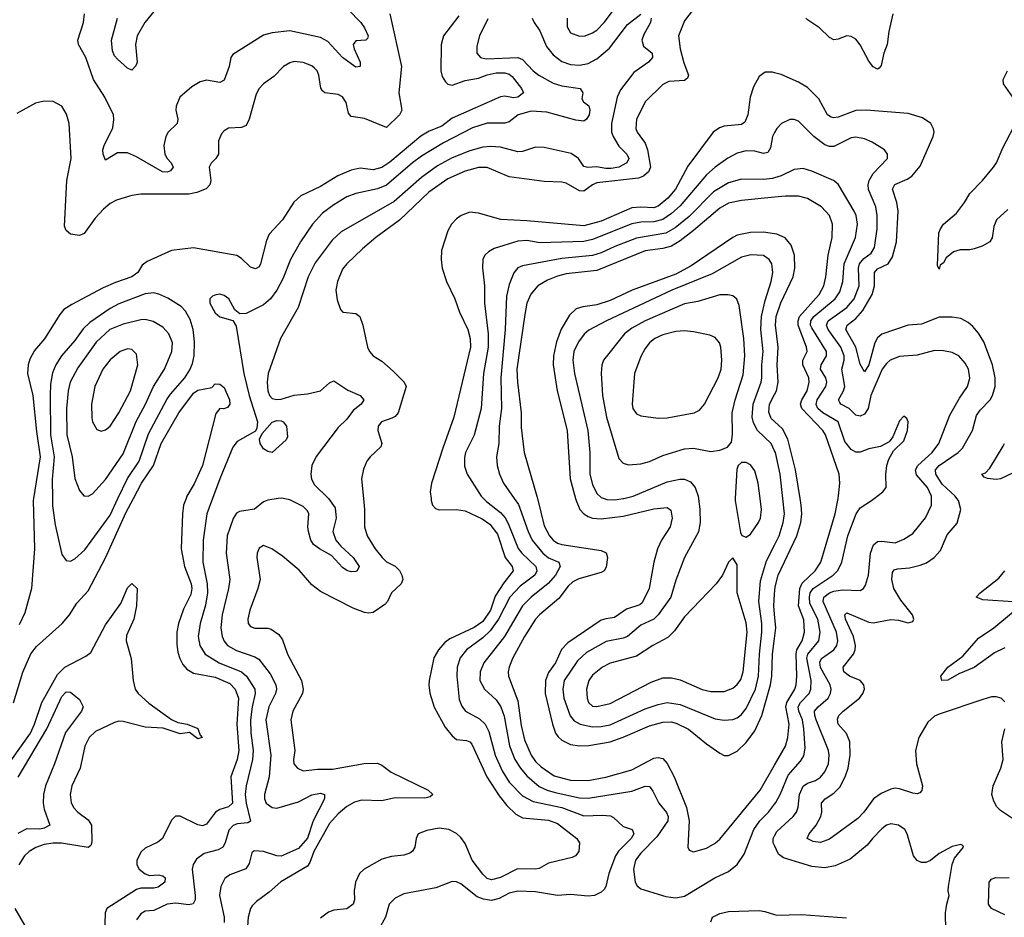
# Model space of a CAD drawing. Header units: inches. Extents: x 1682530 to 1839546, y 640742 to 791647.
# Tile 89 of 256: x 1716558 to 1721048, y 658090 to 662183. Entities that reach past the tile are written whole.
import ezdxf

# ---------------------------------------------------------------- set-up
doc = ezdxf.new("R2010")
doc.units = ezdxf.units.IN
doc.header["$MEASUREMENT"] = 0
for name, color, linetype in [('B7615', 7, 'Continuous'), ('B7616', 7, 'Continuous'), ('B7625', 7, 'Continuous'), ('B7626', 7, 'Continuous')]:
    doc.layers.add(name, color=color, linetype=linetype)

msp = doc.modelspace()

# ---------------------------------------------------------------- linework, layer by layer
at = {"layer": 'B7615', "color": 5}
for points, elevation in [([(1716530, 659068.3), (1716571.7, 659208.3), (1716608.1, 659291.9), (1716635.2, 659324.8), (1716751.2, 659430), (1716784.7, 659470), (1716818, 659522), (1716870, 659579.2), (1716950, 659729.3), (1717043.1, 659936.9), (1717076.5, 660000)], 620), ([(1716621.6, 660000), (1716620.1, 659990), (1716626, 659770), (1716612.4, 659590), (1716581.6, 659478.4), (1716555.7, 659424.3)], 620), ([(1716706.9, 660000), (1716706.9, 659966.9), (1716719.2, 659879.2), (1716750, 659744.9), (1716770, 659717), (1716790, 659714.3), (1716810, 659724.7), (1716854.6, 659765.4), (1716970, 659924.4), (1717005.8, 660000)], 640), ([(1717316.6, 660000), (1717305.1, 659970), (1717299.8, 659930), (1717293.7, 659770), (1717310.1, 659690), (1717339.7, 659610), (1717343.2, 659590), (1717338.3, 659561.7), (1717304.7, 659495.3), (1717282.7, 659430), (1717274, 659390), (1717274, 659334), (1717278.7, 659298.7), (1717288.1, 659270), (1717302.6, 659242.6), (1717320.8, 659220.8), (1717350, 659202.6), (1717450, 659185.2), (1717515.9, 659155.9), (1717541, 659130), (1717556, 659090), (1717548.1, 658970), (1717558, 658850), (1717549.4, 658810), (1717520.3, 658730), (1717528.2, 658610), (1717510, 658593.9), (1717470, 658581.3), (1717451.2, 658568.8), (1717410, 658514.7), (1717392.2, 658507.8), (1717370, 658510.9), (1717290, 658551.1), (1717268.4, 658551.6), (1717250, 658533.2), (1717208.9, 658450), (1717187.4, 658432.6), (1717130, 658405.2), (1717111.8, 658388.2), (1717092.2, 658350), (1717092, 658330), (1717102.2, 658310), (1717130, 658288.2), (1717150, 658281.3), (1717190, 658284), (1717210, 658279.7), (1717220.8, 658270), (1717219.7, 658250), (1717190, 658228), (1717170, 658223.4), (1717110, 658223.6), (1717090, 658216.7), (1716955.8, 658130), (1716947.7, 658110), (1716944.8, 658010)], 620), ([(1717436.7, 660000), (1717410.7, 659930), (1717395, 659810), (1717393.6, 659710), (1717412.1, 659610), (1717414.6, 659570), (1717406, 659514), (1717380.6, 659430), (1717372.5, 659370), (1717379.5, 659330), (1717403.8, 659290), (1717467.7, 659250), (1717570, 659208.8), (1717592, 659190), (1717630.6, 659130), (1717632.3, 659110), (1717617.4, 659050), (1717610.4, 658990), (1717611.7, 658931.7), (1717621.9, 658850), (1717620.1, 658810), (1717590.9, 658690), (1717585.7, 658650), (1717590.1, 658610), (1717610.9, 658529.1), (1717598.8, 658521.2), (1717550, 658516.3), (1717532.1, 658507.9), (1717512.3, 658487.7), (1717495.1, 658430), (1717483.8, 658410), (1717463, 658397), (1717398.5, 658381.5), (1717364.4, 658355.6), (1717349.6, 658330.4), (1717344.3, 658310), (1717358, 658190), (1717357.7, 658170), (1717348.6, 658151.4), (1717330, 658147.4), (1717270, 658153.7), (1717230.6, 658150), (1717170, 658121.7), (1717130, 658117.7), (1717110, 658105.6), (1717090, 658078.7)], 640), ([(1717737.3, 660000), (1717690, 659992.6), (1717670, 659984.7), (1717629.2, 659950.8), (1717559.8, 659940.2), (1717547, 659932.9), (1717531.7, 659908.3), (1717504.5, 659830), (1717500.1, 659750), (1717515.5, 659630), (1717510.1, 659590), (1717481.3, 659470), (1717475, 659410), (1717481.4, 659370), (1717489.7, 659349.7), (1717505.9, 659330), (1717546, 659306), (1717630, 659277.9), (1717647.7, 659267.7), (1717700, 659200), (1717726.2, 659150), (1717729.1, 659130), (1717725.1, 659110), (1717694.5, 659050), (1717681.1, 658990), (1717702.8, 658830), (1717695.8, 658730), (1717673.9, 658650), (1717673.6, 658630), (1717681.7, 658610), (1717710, 658590.2), (1717730, 658588.3), (1717830, 658617.2), (1717890, 658647.8), (1717930, 658656.3), (1717948.4, 658650), (1717947.7, 658630), (1717895.8, 658530), (1717869.8, 658450.2), (1717830, 658403.2), (1717750, 658369.4), (1717730, 658371), (1717670, 658390.5), (1717626.8, 658393.2), (1717615.8, 658384.2), (1717604.8, 658335.2), (1717589.4, 658310.6), (1717515.7, 658284.2), (1717493.4, 658266.6), (1717475.4, 658230), (1717469.5, 658190), (1717490.1, 658090), (1717490, 658066.6)], 660), ([(1718125.6, 660000), (1718130.9, 659950), (1718130.2, 659870), (1718142.5, 659830), (1718178.8, 659770), (1718210.1, 659730), (1718230.4, 659710.4), (1718270, 659690.5), (1718290, 659671.1), (1718301.2, 659650), (1718305.3, 659630), (1718296.8, 659610), (1718253.1, 659570), (1718235, 659530), (1718223, 659517), (1718170, 659480.5), (1718150, 659476.4), (1718130, 659480.3), (1718079.3, 659499.3), (1717930, 659576.4), (1717890, 659606.2), (1717833, 659672.9), (1717756.5, 659736.5), (1717708.2, 659770), (1717670, 659784.8), (1717650, 659773.7), (1717640.2, 659750), (1717638.8, 659730), (1717653.8, 659630), (1717643.8, 659590), (1717607, 659490), (1717598.9, 659450), (1717599.7, 659430), (1717610, 659416), (1717630, 659407.7), (1717689.2, 659409.2), (1717704.5, 659404.5), (1717739.6, 659379.6), (1717755.8, 659355.8), (1717779.4, 659290), (1717843.5, 659170), (1717850.8, 659130), (1717846.9, 659110), (1717803.7, 659030), (1717794.8, 658990), (1717812.9, 658850), (1717806.1, 658810), (1717808, 658790), (1717824, 658770), (1717850, 658757.5), (1717915.2, 658764.8), (1717985.1, 658765.1), (1718128.7, 658791.3), (1718190, 658793), (1718210, 658784.2), (1718252.1, 658752.1), (1718420.3, 658670), (1718442.6, 658650), (1718430, 658639.1), (1718406, 658634), (1718270, 658634.7), (1718210, 658620.6), (1718115.9, 658624.1), (1718085.3, 658614.7), (1718050, 658594.9), (1718010, 658562.3), (1717970, 658517.5), (1717899.7, 658390), (1717880.7, 658339.3), (1717870, 658323), (1717748.8, 658251.2), (1717695.5, 658204.5), (1717637.3, 658162.7), (1717618, 658142), (1717610, 658129.6), (1717599.2, 658090), (1717596.8, 658050)], 680), ([(1717965.7, 660000), (1717996.5, 659956.5), (1718001.2, 659910), (1717986.6, 659850), (1717999.5, 659810), (1718022.5, 659782.5), (1718079.2, 659730), (1718105.7, 659690), (1718097.1, 659670), (1718090, 659666.2), (1718070, 659664.8), (1718050, 659670.8), (1718030, 659685.2), (1717980, 659740), (1717924.8, 659770), (1717898.1, 659790), (1717886, 659810), (1717875.1, 659850), (1717872.5, 659870), (1717876.7, 659930), (1717870, 659943.9), (1717850, 659963.7), (1717790, 659993.4), (1717759.3, 660000)], 660), ([(1718433.8, 660000), (1718435, 659990), (1718440.2, 659970), (1718453.9, 659953.9), (1718470, 659948.6), (1718549.9, 659950.1), (1718590, 659942.9), (1718666.6, 659906.6), (1718702.2, 659882.2), (1718737, 659837), (1718771.2, 659731.2), (1718803.9, 659690), (1718807.6, 659670), (1718765, 659615), (1718726.3, 659553.7), (1718704.5, 659490), (1718670, 659438.7), (1718630, 659411.9), (1718519.9, 659360.1), (1718497.2, 659342.8), (1718467.1, 659310), (1718447.1, 659272.9), (1718425.9, 659170), (1718423.2, 659150), (1718428.2, 659111.8), (1718448, 659048), (1718497.4, 658957.4), (1718530, 658917), (1718550, 658901.3), (1718595.5, 658895.5), (1718610, 658890.1), (1718619.1, 658879.1), (1718688.8, 658730), (1718744.3, 658644.3), (1718779.9, 658599.9), (1718820.9, 658560.9), (1718850, 658544), (1718970, 658533.6), (1719010, 658518.4), (1719099, 658450), (1719110.3, 658430), (1719107, 658390), (1719092.7, 658370), (1719077.1, 658362.9), (1718970, 658336.8), (1718926.8, 658313.2), (1718910, 658309), (1718828.3, 658311.7), (1718750, 658272), (1718710, 658261.1), (1718690, 658266.7), (1718670, 658286), (1718621.8, 658350), (1718590, 658427.2), (1718570, 658454.6), (1718550, 658471.6), (1718515.1, 658490), (1718470, 658495.8), (1718413.9, 658486.1), (1718375.3, 658470), (1718365.2, 658450), (1718359.7, 658410), (1718348.6, 658391.4), (1718336.8, 658383.2), (1718310, 658373.8), (1718252.8, 658367.2), (1718210, 658355.6), (1718128.5, 658310), (1718107.7, 658290), (1718089.5, 658250.5), (1718083.2, 658210), (1718085.2, 658170), (1718079.1, 658150), (1718050, 658129.1), (1717990, 658121.8), (1717966.8, 658113.2), (1717930, 658085.6)], 720), ([(1718672.9, 660000), (1718686.3, 659986.3), (1718750, 659936.6), (1718771.4, 659911.4), (1718785.7, 659885.7), (1718831.4, 659771.4), (1718847.7, 659750), (1718911, 659690), (1718916.6, 659670), (1718907.7, 659650), (1718839.4, 659600.6), (1718792.6, 659550), (1718741.4, 659450), (1718703.8, 659396.2), (1718670, 659363.8), (1718595.9, 659310), (1718566.3, 659273.7), (1718552.8, 659230), (1718550.6, 659190), (1718562.6, 659082.6), (1718573.5, 659053.5), (1718590.6, 659030.6), (1718654.6, 658994.6), (1718679.8, 658970), (1718696.6, 658936.6), (1718726.8, 658830), (1718757.6, 658757.6), (1718790, 658706.9), (1718850, 658644.2), (1718898.8, 658618.8), (1719030, 658590.4), (1719130, 658552.5), (1719216, 658555.9), (1719252.1, 658552.1), (1719265.3, 658545.3), (1719310, 658504.4), (1719350.6, 658490), (1719358.5, 658470), (1719346.3, 658450), (1719288.4, 658391.6), (1719274.6, 658370), (1719243.7, 658290), (1719230.2, 658229.8), (1719222.6, 658217.4), (1719210, 658204.4), (1719178.8, 658190), (1719150, 658186.3), (1719070, 658193.3), (1719010, 658188.9), (1718910, 658206.7), (1718830, 658209.9), (1718790, 658199.6), (1718744.7, 658175.3), (1718710, 658166.2), (1718672.6, 658172.6), (1718644, 658184), (1718570, 658242), (1718550, 658252), (1718530, 658253.7), (1718455.9, 658224.1), (1718310, 658196.8), (1718270, 658177.6), (1718242.4, 658150), (1718226, 658090), (1718202.8, 658050)], 740), ([(1718813.3, 660000), (1718832.5, 659972.5), (1718876.2, 659850), (1718894.9, 659810), (1718943.4, 659750), (1718970, 659729.2), (1719016.2, 659710), (1719023.2, 659690), (1719000.8, 659650), (1718968.2, 659611.8), (1718890, 659549.9), (1718850, 659509.9), (1718768.2, 659370), (1718673.8, 659250), (1718657, 659210), (1718656.8, 659170), (1718677.4, 659130), (1718730, 659080.9), (1718752.2, 659050), (1718767.6, 659007.6), (1718791.9, 658871.9), (1718816.5, 658810), (1718841.3, 658770), (1718870, 658735.1), (1718927.1, 658687.1), (1718962.6, 658670), (1718999.3, 658659.3), (1719110, 658635.5), (1719150, 658632.9), (1719350, 658664.5), (1719410, 658688.6), (1719430, 658686.9), (1719445.8, 658665.8), (1719472, 658610), (1719507.2, 658567.2), (1719514.7, 658550), (1719513.6, 658530), (1719463.8, 658456.2), (1719390, 658381.8), (1719366.6, 658350), (1719357.4, 658310), (1719364.1, 658250), (1719373.6, 658233.6), (1719390, 658219.3), (1719504.7, 658184.7), (1719550, 658178.9), (1719590, 658185.9), (1719728.2, 658270), (1719790, 658298.5), (1719829.4, 658330.6), (1719861.7, 658378.3), (1719905.7, 658490), (1719932.7, 658530), (1719973.1, 658570), (1720000, 658606.3)], 760), ([(1718919.1, 660000), (1718919.3, 659999.3), (1718950, 659875.3), (1718973.3, 659830), (1718990, 659810.1), (1719010, 659796.4), (1719030, 659789.3), (1719210, 659762.5), (1719232.4, 659752.4), (1719239, 659730), (1719232.8, 659687.2), (1719223.2, 659670), (1719210, 659662.3), (1719107.1, 659632.9), (1719080.4, 659619.6), (1719059.7, 659600.3), (1719015.8, 659544.2), (1718928.4, 659470), (1718910, 659449.1), (1718859.9, 659370), (1718805.5, 659270), (1718789.5, 659230), (1718785.1, 659210), (1718787, 659190), (1718830, 659077.4), (1718844.8, 658964.8), (1718859.4, 658899.4), (1718889.5, 658829.5), (1718910, 658800.9), (1718935.6, 658775.6), (1718995.2, 658735.2), (1719070, 658715.5), (1719150, 658713.3), (1719231.3, 658728.7), (1719350, 658762.5), (1719450, 658815.3), (1719470, 658818.7), (1719490, 658814.1), (1719510, 658791.9), (1719541.8, 658730), (1719598.7, 658590), (1719610.1, 658530), (1719604.4, 658410), (1719610, 658396.3), (1719630, 658388.9), (1719690, 658405), (1719730, 658428.4), (1719750, 658446), (1719934, 658670), (1720000, 658784.3)], 780), ([(1719092.4, 660000), (1719095.1, 659990), (1719112.9, 659950), (1719130, 659930.1), (1719150, 659917.8), (1719170, 659909.7), (1719210, 659906.4), (1719310, 659919), (1719450, 659952.5), (1719510, 659959.4), (1719526.9, 659946.9), (1719533.5, 659910), (1719523.5, 659870), (1719484.8, 659810), (1719466.1, 659770), (1719449.5, 659710), (1719427.8, 659590), (1719396.4, 659523.6), (1719385.9, 659514.1), (1719324.9, 659495.1), (1719270, 659456.9), (1719230, 659451.6), (1719210, 659444.2), (1719057.7, 659342.3), (1719028.3, 659311.7), (1719000.8, 659250), (1718970, 659206.8), (1718955.4, 659170), (1718954.4, 659110), (1718987.7, 658970), (1719001.5, 658930), (1719012.7, 658912.7), (1719030, 658897.5), (1719070, 658878.2), (1719110, 658872), (1719153.3, 658873.3), (1719250, 658890.5), (1719309.1, 658910.9), (1719430, 658962.9), (1719490, 658979.9), (1719530, 658981.7), (1719554.4, 658974.4), (1719607.4, 658947.4), (1719690, 658880.5), (1719750, 658838.9), (1719770, 658828.5), (1719790, 658827.8), (1719830, 658847.8), (1719870, 658887.2), (1719910, 658940.6), (1719941.8, 659010), (1719981, 659150), (1719987.6, 659190), (1719991.2, 659290), (1720000, 659360.6)], 820), ([(1719653, 660000), (1719659.8, 659950), (1719661.3, 659890), (1719653, 659847), (1719589.4, 659730), (1719550, 659627.6), (1719527.2, 659550), (1719469, 659470), (1719450, 659449.4), (1719390, 659422.2), (1719329.4, 659370.6), (1719310, 659362.8), (1719231.9, 659348.1), (1719142.6, 659297.4), (1719100.8, 659259.2), (1719041.3, 659170), (1719034.4, 659130), (1719039.4, 659090), (1719068.3, 659008.3), (1719085.6, 658985.6), (1719113.7, 658970), (1719170, 658959), (1719210, 658959.9), (1719250, 658967.4), (1719410, 659040.3), (1719470, 659060.8), (1719510, 659069.1), (1719570, 659061.1), (1719730, 658994.4), (1719770, 658989.5), (1719810, 658991.6), (1719830, 658999.3), (1719847.1, 659012.9), (1719870, 659041.5), (1719912.6, 659130), (1719926.7, 659190), (1719931.1, 659290), (1719942.8, 659390), (1719942.5, 659430), (1719928.4, 659530), (1719935.6, 659624.4), (1719964.1, 659715.9), (1720000, 659787.3)], 840), ([(1719223.1, 660000), (1719235.6, 659995.6), (1719270, 659993.7), (1719310, 659999.1), (1719313.5, 660000)], 840), ([(1719820.7, 660000), (1719820.2, 659990), (1719844.8, 659844.8), (1719850.5, 659830.5), (1719870, 659823), (1719890, 659836.4), (1719926.4, 659890), (1719935.4, 659910), (1719941.1, 659950), (1719934.5, 660000)], 860), ([(1716517.1, 658802.9), (1716607.6, 658930), (1716626.1, 658970), (1716659.4, 659070), (1716730, 659196.6), (1716764.5, 659230), (1716859.8, 659280.2), (1716882.9, 659297.1), (1716950, 659424.2), (1717019.5, 659520.5), (1717050, 659592.7), (1717070, 659612.2), (1717094.4, 659590), (1717090.8, 659510.8), (1717078.5, 659450), (1717045.4, 659374.6), (1717044.2, 659350), (1717066.7, 659270), (1717075.6, 659170), (1717085, 659130), (1717098.7, 659110), (1717146.6, 659066.6), (1717250, 658992.1), (1717278.6, 658978.6), (1717322, 658970), (1717370, 658950.4), (1717380.7, 658920.7), (1717390.4, 658910), (1717370, 658904), (1717332.9, 658932.9), (1717290, 658927.3), (1717212.5, 658952.5), (1717130, 658957.2), (1717030, 658983.4), (1717010, 658984.4), (1716990, 658979), (1716903.1, 658936.9), (1716875.4, 658910), (1716854.8, 658870), (1716833.1, 658770), (1716796.1, 658690), (1716788.8, 658650), (1716793.4, 658613.4), (1716803.8, 658590), (1716822.4, 658570), (1716870, 658535.2), (1716885.4, 658510), (1716887.1, 658432.9), (1716882.6, 658417.4), (1716870, 658409), (1716747.9, 658427.9), (1716710, 658428.5), (1716670, 658421.6), (1716631.5, 658408.5), (1716601, 658390), (1716580.1, 658370), (1716554.5, 658330)], 580), ([(1720000, 659471.9), (1719996.2, 659510), (1720000, 659563.8)], 820), ([(1716551.5, 658728.5), (1716681.9, 658950), (1716750, 659096.1), (1716770, 659117.8), (1716790, 659116.3), (1716830, 659083.8), (1716847.2, 659050), (1716839.6, 659030), (1716766.8, 658933.2), (1716716.4, 658790), (1716675, 658690), (1716666.6, 658650), (1716665.1, 658610), (1716670, 658582.4), (1716694.7, 658510), (1716670, 658496.3), (1716650, 658492.1), (1716590, 658493.6), (1716550, 658472.1)], 560), ([(1720000, 658417.1), (1719993.9, 658430), (1719993.7, 658450), (1720000, 658462.1)], 740), ([(1716535.3, 658130), (1716607.5, 658007.5)], 580), ([(1719709.6, 658070), (1719717, 658090), (1719750, 658107.2), (1719790, 658115.8), (1719930, 658120.3), (1719956.5, 658116.5), (1720000, 658102.6)], 740)]:
    msp.add_lwpolyline(points, dxfattribs=dict(at, elevation=elevation))
at = {"layer": 'B7615', "color": 5, "elevation": 860}
msp.add_lwpolyline([(1719810, 659728.7), (1719790, 659709), (1719762.4, 659650), (1719734.4, 659610), (1719590, 659460.7), (1719543.2, 659396.8), (1719513.5, 659366.5), (1719445.2, 659330), (1719370, 659280.9), (1719250, 659249.1), (1719214.9, 659230), (1719170, 659194.8), (1719153.4, 659170), (1719142.3, 659130), (1719145.1, 659090), (1719151.4, 659070), (1719170, 659053.4), (1719190, 659051), (1719250, 659064.8), (1719437.8, 659162.2), (1719490, 659181.9), (1719530, 659181.9), (1719570, 659172.1), (1719670, 659128.3), (1719710, 659119.5), (1719770, 659120.1), (1719810, 659135.1), (1719830, 659151), (1719845.6, 659174.4), (1719857.4, 659210), (1719875.3, 659390), (1719870, 659433.3), (1719829.7, 659570.3), (1719830, 659698)], close=True, dxfattribs=at)
at = {"layer": 'B7616', "color": 5}
for points, elevation in [([(1719054.8, 662190), (1719053.9, 662150), (1719070, 662122.6), (1719110, 662108.7), (1719136, 662110), (1719170, 662122.5), (1719190, 662136), (1719222.6, 662170), (1719312.3, 662290)], 680), ([(1719643.9, 662250), (1719590, 662177.7), (1719562.6, 662110), (1719570.1, 662050), (1719586.6, 661986.6), (1719608.2, 661930), (1719603.5, 661916.5), (1719590, 661906.4), (1719518, 661902), (1719490, 661887.8), (1719411, 661810), (1719371.3, 661730), (1719367.6, 661687.6), (1719374.1, 661670), (1719410, 661620.2), (1719420.5, 661590), (1719434.7, 661510), (1719425, 661490), (1719403, 661470), (1719379.5, 661460.5), (1719190, 661439.4), (1719169.5, 661430.4), (1719130, 661401.3), (1719110, 661402.7), (1719050, 661437.6), (1719030, 661441.9), (1718950, 661444.9), (1718790, 661467.1), (1718690, 661509.3), (1718650, 661508.4), (1718590, 661492.8), (1718510, 661457.3), (1718422.9, 661397.1), (1718290, 661268.8), (1718181.7, 661190), (1718121.4, 661138.6), (1718049.2, 661070), (1718030, 661045.1), (1718006.4, 660990), (1717999.2, 660950), (1718005.6, 660905.6), (1718021.2, 660861.2), (1718031.3, 660850), (1718090, 660843.7), (1718109.1, 660829.1), (1718122.4, 660790), (1718144.4, 660690), (1718153.4, 660670), (1718170.2, 660650.2), (1718210, 660626.3), (1718261.1, 660581.1), (1718311.5, 660530), (1718320.6, 660510), (1718284, 660390), (1718270, 660374.2), (1718254.7, 660365.3), (1718207.4, 660350), (1718192.6, 660330), (1718191.3, 660310), (1718209, 660250), (1718204.8, 660235.2), (1718155.8, 660190), (1718141.3, 660170), (1718126, 660134), (1718116, 660090), (1718125.6, 660000)], 680), ([(1718245.7, 662210), (1718299.4, 661970), (1718286.3, 661850), (1718300.8, 661770), (1718290.6, 661750), (1718230, 661690.8), (1718130, 661733.1), (1718070, 661741.4), (1718056.9, 661756.9), (1718046.1, 661806.1), (1718030, 661831.1), (1718010, 661842.4), (1717950, 661849.7), (1717938.4, 661858.4), (1717930.6, 661870.6), (1717922, 661930), (1717913.8, 661950), (1717902.7, 661962.7), (1717890, 661972.8), (1717850, 661987.8), (1717810, 661991.8), (1717790, 661986.6), (1717760.3, 661970), (1717716.1, 661923.9), (1717670, 661891.1), (1717650.2, 661869.8), (1717636.7, 661843.3), (1717604.6, 661730), (1717590, 661700.4), (1717570, 661690.8), (1717510, 661688.5), (1717490, 661676.4), (1717477.8, 661662.2), (1717465.2, 661630), (1717463.8, 661570), (1717452.6, 661550), (1717431, 661529), (1717422.2, 661510), (1717429.4, 661450), (1717425.4, 661430), (1717408.7, 661411.3), (1717365.6, 661394.4), (1717330, 661388.2), (1717110, 661387.3), (1717070, 661380.7), (1717000.1, 661359.9), (1716970, 661344.2), (1716940.7, 661319.3), (1716902.3, 661277.7), (1716852.5, 661207.5), (1716830, 661198.5), (1716790, 661204.8), (1716770, 661221.1), (1716761.7, 661241.7), (1716773, 661450), (1716792.3, 661550), (1716784.1, 661710), (1716771.6, 661751.6), (1716750, 661789.5), (1716710, 661809.7), (1716670, 661812.1), (1716630, 661802.2), (1716544.3, 661755.7)], 580), ([(1718559.7, 662200.3), (1718491, 662110), (1718479.8, 662070), (1718478.6, 661950), (1718484.6, 661924.6), (1718499.3, 661899.3), (1718510, 661888.6), (1718530, 661884.6), (1718590, 661905.7), (1718650, 661917), (1718690, 661931.6), (1718730, 661940.2), (1718770, 661941.5), (1718790, 661935.4), (1718804.1, 661924.1), (1718846, 661870), (1718854.7, 661850), (1718829.4, 661829.4), (1718810, 661826.4), (1718770, 661834), (1718750, 661832), (1718530, 661733.7), (1718483.1, 661696.9), (1718425.3, 661674.7), (1718387.4, 661652.6), (1718246.2, 661533.8), (1718210, 661508.7), (1718170, 661498.7), (1718110, 661506.3), (1718070, 661496.9), (1718009, 661471), (1717930, 661422.4), (1717840.1, 661379.9), (1717808.3, 661351.7), (1717756.9, 661270), (1717695.5, 661204.5), (1717683.9, 661176.1), (1717656.8, 661070), (1717650, 661056.3), (1717633.3, 661046.7), (1717610, 661054.8), (1717570, 661093.5), (1717548, 661108), (1717350, 661143.2), (1717250, 661131.2), (1717139.6, 661080.4), (1717116.7, 661063.3), (1717096, 661030), (1717068.8, 661010), (1716994.7, 660985.3), (1716939, 660961), (1716795.4, 660884.6), (1716759.1, 660860.9), (1716740.5, 660839.5), (1716671.5, 660728.5), (1716624.9, 660675.1), (1716604.7, 660635.3), (1716596.8, 660610), (1716594.3, 660570), (1716618.5, 660470), (1716634.4, 660305.6), (1716650.7, 660190), (1716621.6, 660000)], 620), ([(1718055.5, 662230), (1718112.8, 662170), (1718130, 662146.4), (1718146.7, 662110), (1718143.4, 662096.6), (1718136, 662090), (1718090, 662086), (1718079.3, 662070), (1718083.1, 662050), (1718110.3, 661990), (1718110, 661969.2), (1718090, 661966.6), (1718070, 661981.1), (1718030, 662011.1), (1717963, 662083), (1717930, 662101.7), (1717790, 662132.2), (1717710, 662123.6), (1717670, 662112.2), (1717530, 662024.8), (1717521, 662010), (1717512.8, 661970), (1717490, 661907.8), (1717470, 661896), (1717410, 661906.9), (1717380.2, 661899.8), (1717343.4, 661876.6), (1717288.9, 661830), (1717271.3, 661788.7), (1717270.2, 661770), (1717279.7, 661730), (1717275.3, 661710), (1717235, 661670), (1717223.8, 661650), (1717215, 661610), (1717219.3, 661570), (1717230.1, 661550.1), (1717249, 661530), (1717257.6, 661510), (1717246.3, 661493.7), (1717230, 661488.2), (1717209.7, 661490), (1717090, 661557.6), (1717050, 661575.3), (1717004.6, 661575.4), (1716950, 661542), (1716938, 661570), (1716937.7, 661590), (1716942.7, 661610), (1716982.9, 661690), (1716988, 661728), (1716985.3, 661750), (1716945.7, 661830), (1716894.2, 661910), (1716859.4, 662010), (1716826.4, 662070), (1716823.1, 662090), (1716848.7, 662170), (1716853.5, 662210)], 560), ([(1717170, 662220.8), (1717129.3, 662170), (1717093.5, 662110), (1717086, 662070), (1717093.1, 661990), (1717087.3, 661972.7), (1717070, 661953.3), (1717050, 661962.4), (1717003.5, 662003.5), (1716990, 662017.6), (1716980.8, 662040.8), (1716976.1, 662090), (1717004.2, 662190)], 540), ([(1718894.6, 662190), (1718903.7, 662170), (1718930, 662132.7), (1718960.8, 662060.8), (1718990, 662023.2), (1719030, 661991.8), (1719070, 661978.3), (1719110, 661975), (1719150, 661982.9), (1719190, 662005.3), (1719247.1, 662052.9), (1719330, 662160.8), (1719390, 662208.4)], 660), ([(1718693.2, 662186.8), (1718654.8, 662110), (1718642.4, 662062.4), (1718643.2, 662030), (1718659.3, 662010), (1718684.5, 662004.5), (1718830, 662011.3), (1718850, 662001.2), (1718899.1, 661950), (1718925.1, 661930), (1718990, 661894), (1719030, 661880.8), (1719114, 661870), (1719126, 661850), (1719122, 661822), (1719129, 661809), (1719153.4, 661790), (1719158, 661770), (1719154.9, 661750), (1719143, 661730), (1719130, 661720.5), (1719094.3, 661725.7), (1718961.8, 661761.8), (1718890, 661765.4), (1718831.5, 661750), (1718790, 661717.7), (1718770, 661711), (1718690, 661710.9), (1718622.4, 661690), (1718490, 661622.2), (1718390, 661560.1), (1718349.2, 661530.8), (1718230, 661428.9), (1718190, 661411.3), (1718090, 661390.5), (1718050, 661375.2), (1717990, 661338.4), (1717939.4, 661300.6), (1717893.5, 661250), (1717838.1, 661170), (1717793.2, 661090), (1717758.1, 661001.9), (1717730.1, 660950), (1717702.3, 660910), (1717670, 660882.6), (1717590, 660844), (1717562.5, 660842.5), (1717539.5, 660859.5), (1717511.5, 660910), (1717490, 660926), (1717470, 660931.1), (1717452.1, 660927.9), (1717437.1, 660922.9), (1717424.9, 660910), (1717424.4, 660890), (1717450, 660846.4), (1717470, 660828.7), (1717530, 660811.3), (1717545.7, 660785.7), (1717579.6, 660570), (1717604.8, 660470), (1717642.4, 660350), (1717639.5, 660320.5), (1717633.6, 660306.4), (1717550, 660259.8), (1717530, 660234), (1717470.1, 660090), (1717436.7, 660000)], 640), ([(1719438, 662190), (1719435, 662170), (1719403.7, 662116.3), (1719395, 662090), (1719402.1, 662062.1), (1719441.3, 662030), (1719443.1, 662010), (1719426, 661990), (1719358.4, 661941.6), (1719297.2, 661862.8), (1719281.7, 661830), (1719256.9, 661710), (1719256.5, 661670), (1719263.7, 661650), (1719290, 661606.7), (1719326.4, 661570), (1719335.1, 661550), (1719327, 661530), (1719290, 661510.8), (1719255.5, 661504.5), (1719230, 661504.4), (1719187.6, 661512.4), (1719148.8, 661508.8), (1719130, 661513.6), (1719106, 661550), (1719072.7, 661572.7), (1718950, 661600.8), (1718910, 661602.2), (1718850, 661582.7), (1718830, 661580.6), (1718750, 661601.9), (1718704.7, 661604.7), (1718670, 661601.3), (1718610, 661585.1), (1718530, 661552.5), (1718463.8, 661516.2), (1718390, 661462.9), (1718265.3, 661354.7), (1718023.8, 661216.2), (1717982.7, 661177.3), (1717905.6, 661074.4), (1717874.1, 661010), (1717827.2, 660870), (1717747.2, 660730), (1717690.8, 660569.2), (1717686.8, 660530), (1717690.1, 660490.1), (1717697.7, 660470), (1717710, 660455.9), (1717730, 660450.9), (1717750, 660453.1), (1717810, 660470.2), (1717870, 660477.3), (1717930, 660491.3), (1717970, 660527.4), (1717990, 660536), (1718053.8, 660493.8), (1718110.3, 660470), (1718127.7, 660450), (1718114.4, 660430), (1718078.9, 660401.1), (1718050, 660361.6), (1718010, 660323.2), (1717910, 660190.5), (1717889.4, 660150), (1717885.2, 660110), (1717888.4, 660088.4), (1717901.8, 660061.8), (1717963.3, 660003.3), (1717965.7, 660000)], 660), ([(1720000, 661941.1), (1719990, 661943.9), (1719956.7, 661943.3), (1719930, 661923.6), (1719903.6, 661876.4), (1719889.3, 661830), (1719878, 661750), (1719864.8, 661715.2), (1719850, 661704.5), (1719770, 661697.3), (1719748.8, 661690), (1719720.8, 661670), (1719604.2, 661515.8), (1719548.8, 661410), (1719513.4, 661370), (1719470, 661333.1), (1719450, 661325.6), (1719390, 661328.6), (1719350, 661324.7), (1719210, 661264.5), (1719130, 661243.3), (1718870, 661266.4), (1718751.3, 661271.3), (1718650, 661301.4), (1718610, 661305.5), (1718571.5, 661290), (1718550, 661275.4), (1718526.4, 661250), (1718510, 661219.7), (1718480.9, 661130), (1718479.7, 661090), (1718484.7, 661050), (1718504.1, 660990), (1718542.3, 660910), (1718563.2, 660850), (1718602.2, 660770), (1718612.4, 660730), (1718613.2, 660690), (1718537.7, 660370), (1718486.9, 660230), (1718436, 660070), (1718430.2, 660030), (1718433.8, 660000)], 720), ([(1720000, 661668.1), (1719990.2, 661650), (1719981.9, 661598.1), (1719970, 661578), (1719950, 661573.2), (1719910, 661584.2), (1719870, 661584.9), (1719830, 661574.1), (1719787.7, 661552.3), (1719730, 661511.1), (1719690, 661475.5), (1719570, 661334.9), (1719530, 661298.8), (1719490, 661272.2), (1719450, 661261.8), (1719390, 661260.5), (1719350, 661251.8), (1719170, 661180.5), (1719130, 661171.7), (1718930, 661166.1), (1718870, 661175.6), (1718830, 661173), (1718720.8, 661139.2), (1718695, 661125), (1718679.5, 661110), (1718670.2, 661089.8), (1718668.1, 661051.9), (1718676.8, 660970), (1718677.8, 660890), (1718693.8, 660750), (1718693.6, 660690), (1718672.6, 660570), (1718661.5, 660410), (1718630.9, 660289.1), (1718591.4, 660210), (1718586.3, 660186.3), (1718586.8, 660146.8), (1718598.2, 660110), (1718663, 660010), (1718672.9, 660000)], 740), ([(1720000, 661461.8), (1719990, 661459), (1719950, 661454.4), (1719850, 661455.8), (1719790, 661438.8), (1719722.2, 661397.8), (1719610, 661285.3), (1719546.2, 661233.8), (1719504.2, 661210), (1719370, 661186.5), (1719271.4, 661148.6), (1719210, 661119.6), (1719170, 661107.1), (1719030, 661094.5), (1718850, 661061.4), (1718829.1, 661050.9), (1718811.2, 661028.8), (1718790, 660975.6), (1718777.7, 660922.3), (1718771.7, 660770), (1718751.2, 660550), (1718755.1, 660410), (1718743.6, 660330), (1718742.2, 660250), (1718732.9, 660190), (1718734.8, 660150), (1718746, 660110), (1718764.6, 660070), (1718813.3, 660000)], 760), ([(1720000, 661373.1), (1719850, 661358.3), (1719790, 661345.8), (1719750, 661324.3), (1719630, 661221.1), (1719570, 661174.7), (1719529.8, 661150.2), (1719490, 661139.1), (1719410, 661128.7), (1719190, 661038.8), (1719050, 661023.6), (1719010, 661013.8), (1718964.4, 660995.6), (1718920.9, 660970), (1718889, 660931), (1718871.2, 660890), (1718860.8, 660839.2), (1718825.6, 660590), (1718827.4, 660530), (1718843.9, 660390), (1718844.1, 660324.1), (1718858.6, 660210), (1718919.1, 660000)], 780), ([(1720000, 661206.8), (1719950, 661213.6), (1719890, 661213.3), (1719830, 661199.9), (1719809.4, 661190), (1719619.3, 661060.7), (1719550, 661022.6), (1719350.9, 660949.1), (1719250, 660901.9), (1719190, 660882.8), (1719125.5, 660874.5), (1719096.1, 660863.9), (1719064.5, 660835.5), (1719027.4, 660772.6), (1719005.7, 660714.3), (1718991.4, 660650), (1718991, 660610), (1719008.3, 660490), (1719054.9, 660310), (1719068.4, 660090), (1719092.4, 660000)], 820), ([(1720000, 660217.6), (1719984.3, 660250), (1719922.5, 660310), (1719904.5, 660344.5), (1719897.6, 660370), (1719902.2, 660430), (1719938.8, 660530), (1719941.4, 660550), (1719941.8, 660610), (1719948.4, 660670), (1719938, 660770), (1719940.3, 660830), (1719957.4, 660902.6), (1719984.9, 660990), (1719991.6, 661030), (1719988, 661070), (1719976.1, 661090), (1719950, 661107.1), (1719891.2, 661111.2), (1719850, 661100.2), (1719715.9, 661024.1), (1719531.8, 660950), (1719234.2, 660810), (1719153.4, 660766.6), (1719131.2, 660748.8), (1719105.4, 660714.6), (1719085, 660670), (1719080.3, 660630), (1719087.7, 660570), (1719148.6, 660310), (1719158, 660210), (1719157.9, 660110), (1719170, 660063.1), (1719190, 660022.2), (1719210, 660004.6), (1719223.1, 660000)], 840), ([(1717005.8, 660000), (1717048.9, 660091.1), (1717102.2, 660170), (1717146, 660294), (1717229, 660451), (1717244.9, 660475.1), (1717311.1, 660550), (1717333.9, 660586.1), (1717345.4, 660614.6), (1717353.4, 660650), (1717354.8, 660714.8), (1717349, 660770), (1717335.5, 660815.5), (1717313.4, 660853.3), (1717294.7, 660874.7), (1717233.1, 660913.1), (1717192.2, 660932.2), (1717170, 660936.9), (1717130, 660933.6), (1717010, 660886.9), (1716970, 660866.4), (1716878.3, 660801.7), (1716847, 660773), (1716810, 660720.2), (1716748.9, 660650), (1716722.7, 660610), (1716707.5, 660572.5), (1716698.7, 660521.3), (1716696.4, 660470), (1716698.3, 660290), (1716715.5, 660190), (1716706.8, 660086.8), (1716706.9, 660000)], 640), ([(1717076.5, 660000), (1717113.7, 660070), (1717168.7, 660150), (1717202.6, 660250), (1717283.3, 660390), (1717350, 660480.5), (1717370, 660494.4), (1717433.8, 660506.2), (1717450, 660522.8), (1717470, 660520.4), (1717490, 660506), (1717514, 660450), (1717516.2, 660430), (1717505.5, 660414.5), (1717488.5, 660408.5), (1717470, 660409.6), (1717452.7, 660387.3), (1717391.6, 660150), (1717353.6, 660066.4), (1717320.4, 660010), (1717316.6, 660000)], 620), ([(1720000, 660350.2), (1719984.4, 660364.4), (1719973.5, 660393.5), (1719977.3, 660430), (1720000, 660473.9)], 820), ([(1719934.5, 660000), (1719925.3, 660070), (1719910, 660126.6), (1719890, 660153), (1719870, 660163.6), (1719850, 660164.5), (1719833.4, 660150), (1719827.7, 660132.3), (1719820.7, 660000)], 860), ([(1719313.5, 660000), (1719354.8, 660010), (1719510, 660076.2), (1719567.9, 660087.9), (1719590, 660088.1), (1719616.2, 660076.2), (1719638.2, 660050), (1719651.7, 660010), (1719653, 660000)], 840), ([(1717759.3, 660000), (1717750, 660002), (1717737.3, 660000)], 660)]:
    msp.add_lwpolyline(points, dxfattribs=dict(at, elevation=elevation))
for points, elevation in [([(1719789, 660929), (1719750, 660928.3), (1719650, 660897.6), (1719590, 660886.9), (1719409.8, 660810.2), (1719350, 660776.1), (1719316.1, 660750), (1719220.3, 660630), (1719212.6, 660607.4), (1719208.7, 660571.3), (1719215.3, 660470), (1719233.2, 660370), (1719290, 660182), (1719310, 660160.3), (1719333.9, 660153.9), (1719390, 660157.1), (1719430, 660168.7), (1719490, 660196.3), (1719590, 660226.7), (1719630, 660228.7), (1719710, 660214), (1719750, 660219.6), (1719786.2, 660233.8), (1719803.9, 660256.1), (1719809, 660291), (1719807.5, 660390), (1719820.6, 660450), (1719856.2, 660563.7), (1719864.8, 660650), (1719860.4, 660730), (1719839.3, 660879.3), (1719828.2, 660908.2), (1719810, 660923.5)], 860), ([(1717130, 660815.8), (1717110, 660814.2), (1717030, 660794.8), (1716968.8, 660770), (1716907.1, 660712.9), (1716823.7, 660596.3), (1716787.5, 660530), (1716778.7, 660490), (1716771.9, 660410), (1716773.3, 660290), (1716797.2, 660190), (1716810, 660090.7), (1716830, 660036.4), (1716850, 660012), (1716870, 660010.3), (1716890, 660021.5), (1716950, 660086.2), (1717030, 660203.2), (1717088.4, 660351.6), (1717131.2, 660430), (1717167.5, 660510), (1717217.8, 660590), (1717251.9, 660670), (1717254.9, 660710), (1717237.8, 660750), (1717210, 660781.6), (1717167.2, 660807.2)], 660), ([(1719590, 660764.5), (1719550, 660761.9), (1719490, 660746.5), (1719454.3, 660730), (1719429.3, 660710), (1719410, 660684), (1719390, 660647.8), (1719361.7, 660570), (1719350.2, 660430.2), (1719354, 660410), (1719370, 660386), (1719390, 660376.9), (1719470, 660366.7), (1719510, 660367.1), (1719633.2, 660390), (1719657.5, 660402.5), (1719680.4, 660430), (1719743.4, 660550), (1719756.8, 660590), (1719759, 660630), (1719754.4, 660690), (1719748.9, 660710), (1719730, 660733.6), (1719705.3, 660745.3), (1719630, 660760.2)], 880), ([(1717050, 660682.4), (1717015.8, 660670), (1716970, 660631.6), (1716937.6, 660590), (1716900.5, 660510), (1716884.8, 660430), (1716887.3, 660367.3), (1716890.3, 660350), (1716910, 660314.4), (1716930, 660306.3), (1716950, 660312.9), (1716970, 660330.3), (1717010, 660390.2), (1717063.8, 660490), (1717096.8, 660610), (1717090, 660658), (1717070, 660679.7)], 680), ([(1717710, 660209.6), (1717690, 660214.5), (1717670, 660226.4), (1717654.8, 660250), (1717651.1, 660270), (1717664.4, 660295.6), (1717710, 660348), (1717730, 660355.3), (1717750, 660354.4), (1717759.5, 660350), (1717774.5, 660330), (1717779.3, 660280.7), (1717773.4, 660266.6)], 640)]:
    msp.add_lwpolyline(points, close=True, dxfattribs=dict(at, elevation=elevation))
at = {"layer": 'B7625', "color": 5}
for points, elevation in [([(1720000, 659787.3), (1720021.5, 659830), (1720040.1, 659890), (1720044.9, 659930), (1720037.6, 660000)], 840), ([(1720000, 659563.8), (1720002.4, 659597.6), (1720017.3, 659650), (1720102, 659830), (1720119.4, 659890), (1720124, 659930), (1720121.6, 659970), (1720116.6, 660000)], 820), ([(1720000, 658784.3), (1720049.5, 658870), (1720061.1, 658910), (1720066.7, 658970), (1720051.5, 659050), (1720056.3, 659070), (1720092.3, 659130), (1720098, 659150), (1720102, 659190), (1720098.7, 659290), (1720101.7, 659310), (1720125.6, 659350), (1720137.3, 659390), (1720133.3, 659446.7), (1720109.4, 659510), (1720115.2, 659590), (1720126.7, 659613.3), (1720184.6, 659670), (1720210.8, 659710), (1720276.2, 659930), (1720289.5, 660000)], 780), ([(1720000, 658606.3), (1720005.9, 658614.2), (1720026.9, 658653.1), (1720061.9, 658738.1), (1720117.9, 658802.1), (1720133.2, 658826.8), (1720139, 658861), (1720134.3, 658950), (1720126.9, 658990), (1720110.3, 659030), (1720108, 659050), (1720119, 659070), (1720157.7, 659110), (1720165.5, 659130), (1720167.1, 659170), (1720147.9, 659272.1), (1720151.3, 659290), (1720202.5, 659350), (1720208.8, 659390), (1720197.7, 659450), (1720161.3, 659521.3), (1720158.9, 659550), (1720162.5, 659570), (1720175.7, 659590), (1720267.3, 659650), (1720288.5, 659671.5), (1720306.8, 659710), (1720333.5, 659830), (1720372.9, 659930), (1720390, 659957.1), (1720442, 659990), (1720454.8, 660000)], 760), ([(1720000, 658462.1), (1720010, 658481.5), (1720084.5, 658550), (1720100.2, 658570), (1720107.6, 658592.5), (1720113.7, 658650), (1720130, 658687.8), (1720150, 658701.5), (1720186.5, 658713.5), (1720210, 658728.9), (1720230, 658753.2), (1720245.7, 658790), (1720248.8, 658830), (1720245.6, 658850), (1720189.6, 658990), (1720183, 659010), (1720182.8, 659030), (1720198.6, 659050), (1720245, 659090), (1720255.6, 659110), (1720257.9, 659130), (1720253.1, 659150), (1720209.5, 659229.5), (1720207, 659253), (1720214.5, 659270), (1720270.9, 659310), (1720284, 659330), (1720289.1, 659350.9), (1720283.1, 659390), (1720222.5, 659530), (1720224.7, 659550), (1720250, 659569.7), (1720270, 659577.2), (1720310, 659583.6), (1720390, 659579.7), (1720406.3, 659590), (1720415.2, 659604.8), (1720429.2, 659650.8), (1720437.7, 659750), (1720451.3, 659788.7), (1720470, 659804.4), (1720490, 659805.8), (1720550, 659797.6), (1720590, 659813.6), (1720630, 659840.8), (1720687.9, 659912.1), (1720715.2, 659970), (1720715.5, 660000)], 740), ([(1721050, 659072), (1721034, 659090), (1721010, 659095.8), (1720990, 659094.8), (1720950, 659083.7), (1720750, 659016.5), (1720730, 659007.3), (1720699.7, 658980.3), (1720658.1, 658910), (1720642.1, 658850), (1720647.6, 658790), (1720674.5, 658690), (1720671.7, 658668.3), (1720662.7, 658657.3), (1720650, 658652.9), (1720630, 658656.4), (1720570, 658676), (1720550, 658678.5), (1720530, 658674.9), (1720486.2, 658653.8), (1720451.6, 658630), (1720407.5, 658570), (1720379.3, 658540.7), (1720250, 658446.7), (1720210, 658431.7), (1720175.9, 658435.9), (1720148.7, 658450), (1720157.8, 658470), (1720189.9, 658510), (1720210.6, 658550), (1720215.6, 658570), (1720214.8, 658610), (1720230.8, 658630), (1720270, 658655.8), (1720297, 658683), (1720322.3, 658730), (1720335.2, 658770), (1720344.3, 658830), (1720343.4, 658890), (1720327.9, 658927.9), (1720289.9, 658970), (1720286.5, 658993.5), (1720293.6, 659010), (1720312.8, 659030), (1720387, 659090), (1720402.5, 659110), (1720409.8, 659130), (1720407.9, 659150), (1720390.9, 659170), (1720341.4, 659190), (1720316.3, 659210), (1720313.3, 659230), (1720360.4, 659290), (1720368.4, 659310), (1720369.1, 659330), (1720359.6, 659370), (1720323.4, 659450), (1720320.8, 659470), (1720330, 659478), (1720430, 659435.3), (1720450, 659432.4), (1720530, 659447.7), (1720565, 659445), (1720610, 659432.2), (1720630, 659438.8), (1720634.7, 659450), (1720629.7, 659470), (1720575.9, 659535.9), (1720544.4, 659590), (1720534.3, 659630), (1720538.3, 659661.7), (1720546.1, 659673.9), (1720560.4, 659679.6), (1720616, 659684), (1720664.3, 659695.7), (1720693.2, 659706.8), (1720728.5, 659730), (1720757.2, 659762.8), (1720786.8, 659833.3), (1720833, 659887), (1720849.2, 659950), (1720839.5, 659990), (1720831.9, 660000)], 720), ([(1721088.6, 659528.6), (1720950, 659538), (1720918.7, 659550), (1720938, 659570), (1721023.3, 659636.7), (1721049.9, 659670)], 680), ([(1720000, 659360.6), (1720006.2, 659410), (1720000, 659471.9)], 820), ([(1721050, 659318.1), (1721003.3, 659296.7), (1720910, 659229.3), (1720840.5, 659199.5), (1720790, 659170.6), (1720763.6, 659170), (1720759, 659190), (1720789.9, 659230), (1720859.1, 659280.9), (1720930, 659363.6), (1720999.9, 659410), (1721090, 659484.7)], 680), ([(1721090, 658537.3), (1721030, 658577), (1721013.5, 658593.5), (1720999.5, 658619.5), (1720991.5, 658650), (1720996.6, 658690), (1721031.9, 658770), (1721042.6, 658810), (1721035.7, 658890), (1721049.9, 658950.1)], 720), ([(1720781.2, 658030), (1720779.6, 658110), (1720785.1, 658150), (1720797, 658190), (1720792, 658210), (1720793.3, 658230), (1720809.5, 658330.5), (1720820.1, 658359.9), (1720862, 658410), (1720858, 658418), (1720850, 658422), (1720810, 658412.7), (1720750, 658380.9), (1720711.6, 658348.4), (1720690, 658339.7), (1720670, 658340.5), (1720649.8, 658349.7), (1720633.6, 658370), (1720604.7, 658470), (1720594.7, 658490), (1720565.2, 658510), (1720530, 658516.9), (1720510, 658509.6), (1720490, 658492.8), (1720446.3, 658450), (1720421.8, 658418.2), (1720344.9, 658355.1), (1720275.8, 658324.2), (1720230, 658315.4), (1720170, 658322), (1720041.1, 658361.1), (1720018.4, 658378.4), (1720000, 658417.1)], 740), ([(1721050, 658101.7), (1720989.4, 658129.4), (1720975.8, 658150), (1720978.2, 658250), (1720990, 658263.2), (1721008.3, 658271.7), (1721070.4, 658269.6)], 720), ([(1720000, 658102.6), (1720010, 658099.5), (1720123.4, 658103.4), (1720328.3, 658088.3)], 740)]:
    msp.add_lwpolyline(points, dxfattribs=dict(at, elevation=elevation))
at = {"layer": 'B7626', "color": 5}
for points, elevation in [([(1720539.3, 662210), (1720521.2, 662130), (1720513.2, 662070), (1720497.9, 662030), (1720485.9, 661974.1), (1720477.2, 661962.8), (1720470, 661957.8), (1720450, 661967.9), (1720430, 661994.5), (1720390, 662069), (1720370, 662095), (1720350, 662106), (1720330, 662109.8), (1720290, 662093.8), (1720270, 662091.6), (1720250, 662102), (1720205.7, 662145.7), (1720150, 662181.8), (1720142.2, 662190)], 680), ([(1720831.9, 660000), (1720824.2, 660010), (1720764.5, 660064.5), (1720736.2, 660110), (1720734.1, 660130), (1720751, 660150), (1720837.8, 660210), (1720857.6, 660230), (1720903.4, 660310), (1720921.4, 660378.6), (1720937.6, 660402.4), (1720982.5, 660450), (1720994.5, 660470), (1721006.1, 660510), (1721006.5, 660550), (1720994.1, 660610), (1720953.8, 660713.8), (1720930, 660753.1), (1720903.7, 660783.7), (1720882.2, 660802.2), (1720850, 660819.8), (1720810, 660826.9), (1720750, 660826.9), (1720670, 660794.1), (1720610, 660790.4), (1720490, 660749.4), (1720470, 660733.1), (1720456.9, 660710), (1720430, 660608.9), (1720410, 660577.4), (1720390, 660611.6), (1720370, 660690), (1720325.3, 660770), (1720330.6, 660790), (1720370, 660820.3), (1720402.3, 660857.7), (1720445.3, 660930), (1720456.3, 660970), (1720455.2, 661030), (1720470, 661047.6), (1720518.5, 661070), (1720538.1, 661101.9), (1720555.8, 661170), (1720563.2, 661310), (1720557.2, 661350), (1720537.9, 661410), (1720548.6, 661431.4), (1720604.8, 661455.2), (1720625.8, 661470), (1720664.6, 661515.4), (1720723.8, 661650), (1720727.7, 661670), (1720725.2, 661685.2), (1720712.3, 661710), (1720675.1, 661735.1), (1720610, 661755.8), (1720418, 661770), (1720370, 661768.6), (1720290, 661738.8), (1720270, 661734.9), (1720257.9, 661737.9), (1720241.3, 661750), (1720202.3, 661822.3), (1720150, 661874.3), (1720110, 661898.7), (1720030, 661932.8), (1720000, 661941.1)], 720), ([(1721086.6, 661830), (1721043.4, 661890), (1721042.2, 661910), (1721062.5, 661950)], 680), ([(1720715.5, 660000), (1720715.6, 660010), (1720696.9, 660050), (1720647.7, 660107.7), (1720643.5, 660130), (1720653.2, 660150), (1720718.7, 660210), (1720749.9, 660250), (1720799.9, 660380.1), (1720843.3, 660456.7), (1720880.2, 660510), (1720891, 660549), (1720883.9, 660590), (1720870, 660617.2), (1720839.7, 660650), (1720810, 660665.5), (1720770, 660673.2), (1720730, 660674.3), (1720650, 660653.6), (1720570, 660647.5), (1720527.9, 660630), (1720510, 660615.5), (1720491, 660589), (1720438.6, 660470), (1720426.6, 660410), (1720410, 660383.9), (1720390, 660374.8), (1720370, 660379.8), (1720340.6, 660410), (1720301.8, 660430), (1720297, 660437), (1720291.3, 660450), (1720314.3, 660490), (1720319.9, 660510), (1720307.6, 660590), (1720318.1, 660630), (1720317.6, 660650), (1720301.9, 660690), (1720243.9, 660770), (1720237.4, 660790), (1720244.8, 660810), (1720329.5, 660870.5), (1720363.8, 660910), (1720385.6, 660970), (1720383.6, 661050), (1720387.4, 661070), (1720406.6, 661093.4), (1720440.9, 661119.1), (1720455.3, 661144.7), (1720468.6, 661230), (1720468.5, 661290), (1720461.5, 661330), (1720428.6, 661408.6), (1720426.9, 661430), (1720431.7, 661450), (1720450, 661482.4), (1720514.7, 661550), (1720515.6, 661570), (1720500.7, 661590), (1720445, 661625), (1720410, 661640.2), (1720370, 661647.8), (1720350, 661645), (1720270, 661605.4), (1720250, 661604.3), (1720230, 661612.5), (1720178.9, 661650), (1720110, 661719.8), (1720090, 661727.8), (1720070, 661727.8), (1720032, 661710), (1720010, 661686.6), (1720000, 661668.1)], 740), ([(1721063.1, 661316.9), (1721012.3, 661270), (1720999.5, 661240.5), (1720992.2, 661187.8), (1720982, 661170), (1720947.3, 661150), (1720910, 661138.1), (1720890, 661133.6), (1720846.4, 661133.6), (1720816, 661124), (1720783, 661097), (1720770, 661074.7), (1720756, 661064), (1720750, 661046), (1720742.4, 661062.4), (1720749.1, 661210.9), (1720756.4, 661230), (1720771.1, 661250), (1720830, 661300.2), (1720866.6, 661350), (1720890, 661390.9), (1720948.1, 661450), (1720998.1, 661510), (1721011.7, 661530), (1721041.5, 661598.5), (1721109.2, 661730)], 680), ([(1720454.8, 660000), (1720493.2, 660030), (1720509.5, 660050), (1720506.8, 660110), (1720511.7, 660150), (1720520.7, 660179.3), (1720542.2, 660217.8), (1720590, 660262), (1720606.6, 660310), (1720609, 660350), (1720604, 660364), (1720590, 660375.3), (1720570, 660353.2), (1720539, 660281), (1720522, 660258), (1720483.9, 660236.1), (1720430, 660225.5), (1720390, 660210.5), (1720370, 660211.2), (1720350, 660222.5), (1720319.8, 660259.8), (1720289.9, 660349.9), (1720220.4, 660390), (1720198, 660410), (1720190, 660428.8), (1720194.8, 660450), (1720233.2, 660510), (1720238.1, 660530), (1720233.7, 660550), (1720209.9, 660590), (1720212.5, 660610), (1720237.7, 660650), (1720236.6, 660670), (1720170, 660778), (1720164, 660790), (1720165, 660810), (1720179.9, 660830), (1720276.1, 660910), (1720298.5, 660941.5), (1720311.5, 660990), (1720317.8, 661070), (1720368.8, 661190), (1720378.5, 661250), (1720371.9, 661290), (1720363.2, 661310), (1720290, 661433.5), (1720269.6, 661450), (1720170, 661492.9), (1720130, 661505.2), (1720090, 661500.2), (1720030, 661470.4), (1720000, 661461.8)], 760), ([(1720289.5, 660000), (1720291.7, 660011.7), (1720298, 660070), (1720294.9, 660110), (1720231.7, 660290), (1720219.6, 660310), (1720124.5, 660410), (1720118.4, 660430), (1720124.2, 660450), (1720149.2, 660490), (1720158.1, 660530), (1720156.4, 660550), (1720129.6, 660610), (1720129.6, 660630), (1720148.7, 660670), (1720146.3, 660690), (1720108, 660790), (1720108, 660810), (1720114.2, 660830), (1720204.2, 660930), (1720225.1, 660970), (1720233.8, 661010), (1720244, 661110), (1720262.6, 661190), (1720264.6, 661250), (1720250.6, 661290), (1720213.5, 661330), (1720150, 661368.1), (1720110, 661378.8), (1720050, 661378), (1720000, 661373.1)], 780), ([(1720000, 660473.9), (1720008.3, 660490), (1720016.4, 660530), (1720012.2, 660610), (1720017.2, 660690), (1720005.1, 660790), (1720007, 660830), (1720028.3, 660891.7), (1720084.7, 661010), (1720093, 661050), (1720090.8, 661110), (1720075.6, 661155.6), (1720048.3, 661188.3), (1720010, 661205.4), (1720000, 661206.8)], 820), ([(1720116.6, 660000), (1720095.2, 660130), (1720059.9, 660270), (1720036.7, 660316.7), (1720000, 660350.2)], 820), ([(1720037.6, 660000), (1720026.1, 660110), (1720003.7, 660210), (1720000, 660217.6)], 840), ([(1721085.3, 660114.7), (1721030, 660089), (1721010, 660086.5), (1720970.8, 660090.8), (1720956.3, 660096.3), (1720946, 660110), (1720962.5, 660117.5), (1720981.2, 660138.8), (1721042.1, 660237.9), (1721049.2, 660250)], 680)]:
    msp.add_lwpolyline(points, dxfattribs=dict(at, elevation=elevation))

doc.saveas('drawing.dxf')
